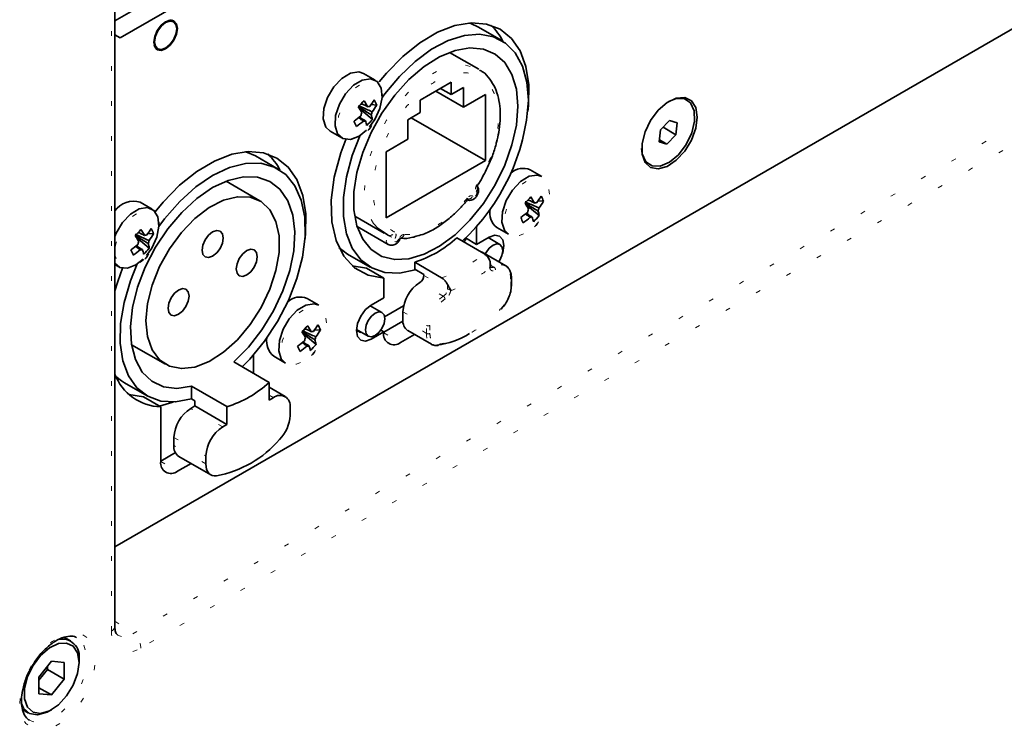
# Model space of a CAD drawing. Header units: millimetres. Extents: x 0 to 1118, y 0 to 864.
# Tile 104 of 250: x 248 to 268, y 667 to 682. Entities that reach past the tile are written whole.
import ezdxf

# ---------------------------------------------------------------- set-up
doc = ezdxf.new("R2010")
doc.units = ezdxf.units.MM
doc.linetypes.add('DOT2', pattern=[0.635, 0, -0.635])

msp = doc.modelspace()

# ---------------------------------------------------------------- linework, layer by layer
at = {"color": 7, "linetype": 'Continuous', "lineweight": 35}
for p, q in [((295.651, 697.171), (249.665, 670.624)), ((249.665, 668.959), (249.665, 687.291)), ((249.665, 681.666), (251.323, 682.623)), ((249.776, 681.312), (251.685, 682.414)), ((250.895, 681.665), (250.865, 681.683)), ((250.963, 681.51), (250.963, 681.5)), ((257.776, 681.26), (257.298, 681.536)), ((249.665, 681.376), (249.776, 681.312)), ((249.665, 681.373), (249.776, 681.312)), ((250.523, 681.09), (250.553, 681.074)), ((257.306, 680.651), (256.689, 681.007)), ((255.129, 680.421), (254.882, 680.564)), ((256.728, 680.384), (256.074, 680.006)), ((256.728, 680.119), (256.728, 680.384)), ((256.401, 680.195), (256.984, 679.858)), ((256.498, 680.251), (256.728, 680.119)), ((256.984, 680.267), (256.728, 680.119)), ((256.984, 679.858), (256.984, 680.267)), ((256.074, 680.006), (256.074, 679.741)), ((257.444, 680.124), (256.984, 679.858)), ((257.444, 678.736), (257.444, 680.124)), ((255.072, 679.6), (254.794, 679.833)), ((254.867, 679.92), (254.832, 679.922)), ((255.162, 679.901), (255.045, 679.909)), ((256.074, 679.741), (255.818, 679.593)), ((255.818, 679.593), (255.818, 679.185)), ((255.888, 679.634), (257.444, 678.736)), ((261.307, 679.576), (261.118, 679.378)), ((261.469, 679.526), (261.307, 679.576)), ((254.182, 679.351), (254.429, 679.209)), ((254.977, 679.368), (254.999, 679.39)), ((254.999, 679.39), (255.037, 679.435)), ((261.118, 679.378), (261.091, 679.128)), ((261.171, 679.433), (261.442, 679.277)), ((261.442, 679.277), (261.469, 679.526)), ((255.818, 679.185), (255.358, 678.92)), ((261.091, 679.128), (261.253, 679.078)), ((261.096, 679.169), (261.253, 679.078)), ((261.253, 679.078), (261.442, 679.277)), ((255.358, 678.92), (255.358, 677.531)), ((253.093, 678.557), (252.616, 678.832)), ((255.358, 677.531), (257.444, 678.736)), ((258.629, 678.4), (258.383, 678.543)), ((252.709, 677.891), (251.999, 678.301)), ((257.29, 678.235), (257.352, 678.329)), ((257.978, 678.473), (257.977, 678.474)), ((258.367, 677.899), (258.333, 677.901)), ((258.662, 677.88), (258.545, 677.888)), ((250.446, 677.718), (250.2, 677.86)), ((257.54, 677.716), (257.541, 677.715)), ((258.572, 677.579), (258.294, 677.812)), ((254.702, 677.565), (255.319, 677.208)), ((254.751, 677.35), (255.401, 676.975)), ((257.255, 676.976), (257.255, 677.354)), ((257.683, 677.33), (257.929, 677.188)), ((258.477, 677.347), (258.499, 677.369)), ((258.499, 677.369), (258.537, 677.413)), ((250.389, 676.897), (250.111, 677.13)), ((250.184, 677.217), (250.15, 677.219)), ((250.479, 677.198), (250.362, 677.205)), ((255.39, 677.173), (255.403, 677.167)), ((256.843, 677.111), (257.409, 676.784)), ((257.023, 677.11), (257.255, 676.976)), ((257.52, 677.129), (257.255, 676.976)), ((257.747, 676.973), (257.498, 677.117)), ((254.37, 676.907), (254.549, 676.772)), ((250.295, 676.665), (250.316, 676.687)), ((250.316, 676.687), (250.354, 676.731)), ((254.549, 676.772), (255.026, 676.497)), ((257.376, 676.809), (257.338, 676.825)), ((257.871, 676.523), (257.376, 676.809)), ((249.665, 676.552), (249.746, 676.506)), ((254.644, 676.527), (254.948, 676.475)), ((254.948, 676.475), (255.31, 676.266)), ((255.959, 676.601), (255.959, 676.458)), ((256.525, 676.274), (255.959, 676.601)), ((255.959, 676.458), (256.153, 676.345)), ((257.536, 676.477), (257.542, 676.517)), ((257.547, 676.529), (257.547, 676.565)), ((255.31, 676.266), (255.31, 675.854)), ((256.153, 676.345), (256.153, 676.325)), ((257.989, 676.107), (257.989, 676.274)), ((256.704, 676.033), (256.716, 676.003)), ((253.947, 675.697), (253.7, 675.839)), ((255.31, 675.854), (255.045, 675.701)), ((253.295, 675.77), (253.294, 675.77)), ((255.272, 675.544), (255.024, 675.687)), ((255.726, 675.682), (255.328, 675.452)), ((255.711, 675.56), (255.711, 675.393)), ((255.31, 675.13), (255.713, 675.362)), ((252.857, 675.012), (252.858, 675.012)), ((253.889, 674.875), (253.612, 675.109)), ((253.684, 675.195), (253.65, 675.198)), ((253.979, 675.177), (253.862, 675.184)), ((254.736, 675.189), (254.984, 675.046)), ((255.045, 674.986), (255.31, 675.139)), ((255.248, 675.175), (255.31, 675.139)), ((255.31, 675.139), (255.31, 675.128)), ((255.664, 674.915), (255.955, 675.083)), ((255.815, 675.164), (256.31, 674.878)), ((250.018, 674.869), (250.728, 674.459)), ((252.572, 674.269), (252.572, 674.651)), ((253, 674.627), (253.247, 674.484)), ((253.795, 674.644), (253.816, 674.665)), ((253.816, 674.665), (253.854, 674.71)), ((252.16, 674.507), (252.902, 674.078)), ((249.866, 674.069), (250.343, 673.794)), ((252.019, 673.568), (251.276, 673.996)), ((251.276, 673.996), (251.276, 673.733)), ((252.902, 673.705), (252.902, 674.078)), ((253.241, 673.781), (252.902, 673.976)), ((249.961, 673.824), (250.265, 673.772)), ((250.265, 673.772), (250.627, 673.563)), ((252.991, 673.756), (252.902, 673.705)), ((250.627, 673.563), (250.627, 672.416)), ((251.347, 673.583), (251.258, 673.532)), ((251.276, 673.733), (251.347, 673.693)), ((251.347, 673.693), (251.347, 673.583)), ((251.347, 673.583), (252.019, 673.195)), ((252.019, 673.195), (252.019, 673.568)), ((253.344, 673.385), (253.344, 673.552)), ((252.019, 673.195), (251.93, 673.144)), ((250.905, 672.919), (250.905, 672.753)), ((250.627, 672.426), (250.936, 672.604)), ((251.008, 672.524), (251.68, 672.136)), ((251.577, 672.532), (251.577, 672.365)), ((250.981, 672.212), (251.265, 672.376)), ((248.731, 668.651), (248.606, 668.723)), ((248.338, 668.221), (248.073, 667.891)), ((248.603, 668.197), (248.338, 668.221)), ((248.603, 667.844), (248.603, 668.197)), ((248.913, 668.199), (248.913, 668.25)), ((248.073, 667.828), (248.25, 668.048)), ((248.25, 668.048), (248.25, 668.111)), ((248.25, 668.048), (248.603, 667.844)), ((248.073, 667.891), (248.073, 667.538)), ((248.338, 667.514), (248.603, 667.844)), ((248.073, 667.667), (248.338, 667.514)), ((248.073, 667.538), (248.338, 667.514)), ((247.729, 667.209), (247.856, 667.135)), ((248.294, 667.179), (248.338, 667.204))]:
    msp.add_line(p, q, dxfattribs=at)
at = {"color": 7, "linetype": 'DOT2', "lineweight": 18}
for p, q in [((250.043, 668.8), (297.419, 696.15)), ((297.587, 695.85), (250.21, 668.5)), ((249.592, 668.857), (249.592, 687.189)), ((257.977, 678.473), (257.978, 678.473)), ((257.547, 676.541), (257.621, 676.499)), ((256.153, 676.325), (256.648, 676.039)), ((257.974, 676.087), (257.974, 676.254)), ((256.56, 675.886), (256.065, 676.172)), ((256.648, 676.039), (256.648, 676.132)), ((253.294, 675.77), (253.295, 675.77)), ((255.711, 675.56), (256.206, 675.274)), ((256.206, 675.107), (255.711, 675.393)), ((256.206, 675.107), (256.206, 675.274)), ((256.277, 675.274), (256.277, 675.107)), ((254.736, 675.165), (255.045, 674.986)), ((255.31, 675.119), (255.664, 674.915)), ((252.902, 673.807), (252.991, 673.756)), ((251.93, 673.144), (251.258, 673.532)), ((250.905, 672.919), (251.577, 672.532)), ((251.577, 672.365), (250.905, 672.753)), ((250.627, 672.416), (250.981, 672.212)), ((249.665, 669.066), (250.043, 668.8))]:
    msp.add_line(p, q, dxfattribs=at)
at = {"color": 7, "linetype": 'Continuous', "lineweight": 35, "flags": 128}
for points in [[(250.483, 681.223), (250.502, 681.343), (250.555, 681.467), (250.636, 681.575), (250.73, 681.651), (250.825, 681.684), (250.905, 681.669), (250.959, 681.607), (250.978, 681.508), (250.959, 681.388), (250.905, 681.265), (250.825, 681.156), (250.73, 681.08), (250.636, 681.047), (250.555, 681.062), (250.502, 681.124), (250.483, 681.223)], [(250.498, 681.231), (250.516, 681.139), (250.566, 681.081), (250.641, 681.066), (250.73, 681.097), (250.819, 681.169), (250.895, 681.271), (250.945, 681.387), (250.963, 681.5), (250.945, 681.592), (250.895, 681.65), (250.819, 681.665), (250.73, 681.634), (250.641, 681.562), (250.566, 681.461), (250.516, 681.344), (250.498, 681.231)], [(258.335, 679.767), (258.349, 679.893), (258.354, 680.322), (258.294, 680.707), (258.17, 681.037), (257.988, 681.301), (257.751, 681.491), (257.469, 681.601), (257.148, 681.627), (256.801, 681.569), (256.438, 681.428), (256.069, 681.21), (255.707, 680.92), (255.364, 680.568), (255.213, 680.386)], [(257.298, 681.536), (257.136, 681.61), (257.093, 681.623)], [(255.273, 680.056), (255.33, 680.134), (255.637, 680.502), (255.968, 680.818), (256.314, 681.071), (256.662, 681.254), (257.002, 681.361), (257.322, 681.388), (257.613, 681.334), (257.865, 681.201), (258.07, 680.994), (258.221, 680.719), (258.314, 680.384), (258.345, 680.001)], [(250.73, 681.097), (250.722, 681.092), (250.629, 681.06), (250.551, 681.075), (250.499, 681.135), (250.491, 681.156)], [(258.124, 679.874), (258.093, 680.232), (258.001, 680.542), (257.851, 680.792), (257.648, 680.972), (257.401, 681.077), (257.117, 681.102), (256.807, 681.047), (256.483, 680.914), (256.156, 680.707), (255.837, 680.434), (255.539, 680.105), (255.272, 679.731), (255.046, 679.327), (254.869, 678.906), (254.747, 678.485), (254.685, 678.077), (254.685, 677.699), (254.747, 677.363), (254.869, 677.082), (255.046, 676.866), (255.272, 676.723), (255.539, 676.657), (255.837, 676.672), (256.156, 676.767), (256.483, 676.938), (256.807, 677.179), (257.117, 677.481), (257.401, 677.834), (257.648, 678.225), (257.851, 678.64), (258.001, 679.063), (258.093, 679.479), (258.124, 679.874)], [(254.882, 680.564), (254.784, 680.595), (254.613, 680.568), (254.431, 680.458), (254.263, 680.281), (254.131, 680.06), (254.053, 679.825), (254.041, 679.608), (254.094, 679.439), (254.182, 679.351)], [(255.01, 679.443), (255.121, 679.598), (255.227, 679.83), (255.273, 680.06), (255.252, 680.257), (255.168, 680.394), (255.03, 680.453), (254.859, 680.425), (254.678, 680.316), (254.509, 680.138), (254.378, 679.918), (254.3, 679.683), (254.288, 679.466), (254.341, 679.296), (254.454, 679.196), (254.611, 679.18), (254.79, 679.25), (254.945, 679.372)], [(261.293, 679.978), (261.448, 680.037), (261.619, 680.033), (261.75, 679.944), (261.824, 679.78), (261.832, 679.561), (261.774, 679.315), (261.656, 679.07), (261.493, 678.856), (261.304, 678.699), (261.112, 678.617), (260.941, 678.622), (260.81, 678.711), (260.736, 678.875), (260.723, 678.991)], [(261.89, 679.649), (261.858, 679.849), (261.767, 679.991), (261.626, 680.06), (261.45, 680.048), (261.258, 679.955), (261.072, 679.794), (260.911, 679.579), (260.794, 679.336), (260.731, 679.091), (260.731, 678.869), (260.794, 678.695), (260.911, 678.588), (261.072, 678.56), (261.258, 678.613), (261.45, 678.742), (261.626, 678.932), (261.767, 679.164), (261.858, 679.412), (261.89, 679.649)], [(254.512, 679.18), (254.407, 678.897), (254.272, 678.388), (254.209, 677.901), (254.222, 677.451), (254.31, 677.055), (254.47, 676.729), (254.696, 676.483), (254.979, 676.327), (255.31, 676.266)], [(255.982, 676.444), (255.968, 676.44), (255.637, 676.373), (255.33, 676.386), (255.057, 676.48), (254.828, 676.651), (254.649, 676.893), (254.526, 677.199), (254.464, 677.559), (254.464, 677.962), (254.526, 678.394), (254.649, 678.841), (254.817, 679.267)], [(253.653, 677.063), (253.666, 677.19), (253.671, 677.618), (253.611, 678.004), (253.488, 678.334), (253.305, 678.598), (253.068, 678.788), (252.786, 678.897), (252.466, 678.924), (252.118, 678.866), (251.755, 678.725), (251.386, 678.506), (251.024, 678.216), (250.681, 677.864), (250.513, 677.661)], [(252.616, 678.832), (252.413, 678.919), (252.41, 678.92)], [(250.59, 677.353), (250.708, 677.511), (251.026, 677.874), (251.366, 678.18), (251.718, 678.421), (252.07, 678.587), (252.41, 678.673), (252.728, 678.677), (253.012, 678.598), (253.253, 678.44), (253.444, 678.206), (253.578, 677.905), (253.65, 677.547), (253.658, 677.144), (253.602, 676.709), (253.484, 676.256), (253.308, 675.8), (253.079, 675.357), (252.805, 674.941), (252.496, 674.566), (252.337, 674.404)], [(251.276, 673.996), (250.966, 673.95), (250.684, 673.986), (250.44, 674.102), (250.242, 674.295), (250.099, 674.557), (250.016, 674.878), (249.995, 675.248), (250.038, 675.651), (250.143, 676.074), (250.305, 676.5), (250.52, 676.914), (250.779, 677.302), (251.072, 677.647), (251.389, 677.939), (251.718, 678.166), (252.047, 678.319), (252.364, 678.393), (252.658, 678.386), (252.916, 678.298), (253.131, 678.131), (253.293, 677.892), (253.398, 677.59), (253.441, 677.237), (253.42, 676.843), (253.337, 676.426), (253.194, 675.999), (252.997, 675.579), (252.752, 675.18), (252.47, 674.818), (252.16, 674.507)], [(258.629, 678.4), (258.531, 678.431), (258.36, 678.404), (258.178, 678.294), (258.01, 678.117), (257.878, 677.896), (257.8, 677.661), (257.788, 677.445), (257.841, 677.275), (257.929, 677.188)], [(250.317, 675.367), (250.35, 675.733), (250.447, 676.121), (250.603, 676.51), (250.811, 676.885), (251.062, 677.226), (251.343, 677.518), (251.642, 677.747), (251.945, 677.903), (252.237, 677.977), (252.504, 677.968), (252.735, 677.875), (252.919, 677.702), (253.046, 677.458), (253.111, 677.154), (253.111, 676.804), (253.046, 676.425), (252.919, 676.034), (252.735, 675.65), (252.504, 675.29), (252.237, 674.972), (251.945, 674.71), (251.642, 674.516), (251.343, 674.4), (251.062, 674.367), (250.811, 674.419), (250.603, 674.552), (250.447, 674.762), (250.35, 675.038), (250.317, 675.367)], [(257.072, 677.919), (257.073, 677.92), (257.074, 677.926), (257.07, 677.935), (257.063, 677.946)], [(250.327, 676.739), (250.438, 676.895), (250.544, 677.127), (250.59, 677.357), (250.569, 677.553), (250.485, 677.69), (250.348, 677.749), (250.177, 677.722), (249.995, 677.612), (249.827, 677.435), (249.695, 677.214), (249.665, 677.144)], [(251.497, 676.854), (251.514, 676.961), (251.562, 677.072), (251.634, 677.169), (251.718, 677.237), (251.803, 677.266), (251.874, 677.252), (251.922, 677.197), (251.939, 677.109), (251.922, 677.002), (251.874, 676.891), (251.803, 676.795), (251.718, 676.726), (251.634, 676.697), (251.562, 676.711), (251.514, 676.766), (251.497, 676.854)], [(255.39, 677.173), (255.189, 677.306), (255.097, 677.413)], [(255.647, 677.083), (255.646, 677.082), (255.642, 677.08), (255.633, 677.079), (255.62, 677.08)], [(257.041, 677.099), (257.017, 677.062), (256.997, 677.022)], [(257.801, 676.785), (257.806, 676.8), (257.829, 676.951), (257.806, 677.074), (257.739, 677.151), (257.638, 677.17), (257.52, 677.129)], [(252.213, 676.461), (252.23, 676.568), (252.278, 676.679), (252.349, 676.775), (252.434, 676.844), (252.519, 676.873), (252.59, 676.859), (252.638, 676.804), (252.655, 676.716), (252.638, 676.609), (252.59, 676.498), (252.519, 676.402), (252.434, 676.333), (252.349, 676.304), (252.278, 676.318), (252.23, 676.373), (252.213, 676.461)], [(257.441, 676.772), (257.459, 676.807), (257.525, 676.896), (257.603, 676.959), (257.681, 676.986), (257.747, 676.973), (257.791, 676.922), (257.806, 676.841), (257.791, 676.743), (257.747, 676.641), (257.725, 676.607)], [(249.665, 676.582), (249.771, 676.493), (249.928, 676.477), (250.107, 676.547), (250.262, 676.668)], [(249.829, 676.476), (249.725, 676.193), (249.665, 676.001)], [(251.276, 673.733), (250.941, 673.668), (250.631, 673.686), (250.357, 673.786), (250.128, 673.965), (249.952, 674.217), (249.834, 674.533), (249.778, 674.904), (249.786, 675.317), (249.858, 675.758), (249.992, 676.213), (250.134, 676.564)], [(250.781, 675.634), (250.798, 675.742), (250.846, 675.852), (250.918, 675.949), (251.002, 676.017), (251.087, 676.047), (251.158, 676.033), (251.206, 675.977), (251.223, 675.89), (251.206, 675.782), (251.158, 675.672), (251.087, 675.575), (251.002, 675.507), (250.918, 675.477), (250.846, 675.491), (250.798, 675.546), (250.781, 675.634)], [(253.947, 675.697), (253.848, 675.728), (253.677, 675.701), (253.495, 675.591), (253.327, 675.414), (253.195, 675.193), (253.118, 674.958), (253.105, 674.741), (253.159, 674.572), (253.247, 674.484)], [(255.045, 675.701), (254.927, 675.605), (254.826, 675.47), (254.759, 675.315), (254.736, 675.165), (254.759, 675.042), (254.826, 674.964), (254.927, 674.945), (255.045, 674.986)], [(254.925, 675.178), (254.94, 675.277), (254.984, 675.378), (255.05, 675.467), (255.128, 675.53), (255.206, 675.557), (255.272, 675.544), (255.316, 675.494), (255.331, 675.413), (255.316, 675.314), (255.272, 675.212), (255.206, 675.123), (255.128, 675.061), (255.05, 675.034), (254.984, 675.046), (254.94, 675.097), (254.925, 675.178)], [(256.451, 674.853), (256.449, 674.853), (256.447, 674.852)], [(249.687, 674.203), (249.804, 674.108), (249.866, 674.069)], [(250.886, 673.665), (250.812, 673.638), (250.604, 673.576)], [(251.798, 672.114), (251.751, 672.114), (251.708, 672.123), (251.669, 672.143), (251.637, 672.172), (251.611, 672.209), (251.592, 672.255), (251.581, 672.307), (251.577, 672.365)], [(248.913, 668.199), (248.881, 668.397), (248.791, 668.537), (248.652, 668.604), (248.479, 668.592), (248.291, 668.501), (248.107, 668.342), (247.949, 668.131), (247.833, 667.892), (247.771, 667.65), (247.771, 667.431), (247.833, 667.26), (247.949, 667.155), (248.107, 667.127), (248.291, 667.179), (248.479, 667.306), (248.652, 667.494), (248.791, 667.722), (248.881, 667.966), (248.913, 668.199)], [(248.294, 667.179), (248.243, 667.152), (248.045, 667.095), (247.875, 667.125), (247.75, 667.239), (247.71, 667.318)]]:
    msp.add_lwpolyline(points, dxfattribs=at)
at = {"color": 7, "linetype": 'DOT2', "lineweight": 18, "flags": 128}
for points in [[(255.097, 677.413), (255.037, 677.512), (254.942, 677.781), (254.907, 678.1), (254.935, 678.456), (255.024, 678.834), (255.17, 679.215), (255.367, 679.584), (255.605, 679.924), (255.875, 680.219), (256.165, 680.458), (256.46, 680.629), (256.75, 680.724), (257.02, 680.74), (257.258, 680.676), (257.319, 680.643)], [(255, 679.391), (255.146, 679.585), (255.247, 679.806), (255.291, 680.026), (255.271, 680.214), (255.19, 680.344), (255.059, 680.401), (254.896, 680.375), (254.722, 680.27), (254.562, 680.101), (254.436, 679.89), (254.362, 679.665), (254.35, 679.458), (254.401, 679.296), (254.509, 679.201), (254.659, 679.186), (254.83, 679.252), (255, 679.391)], [(258.5, 677.37), (258.646, 677.564), (258.748, 677.785), (258.791, 678.004), (258.771, 678.192), (258.691, 678.323), (258.56, 678.379), (258.396, 678.353), (258.223, 678.249), (258.062, 678.079), (257.936, 677.868), (257.862, 677.644), (257.85, 677.437), (257.901, 677.275), (258.009, 677.18), (258.159, 677.164), (258.33, 677.231), (258.5, 677.37)], [(257.254, 678.083), (257.262, 678.069), (257.263, 678.049), (257.257, 678.027), (257.245, 678.005), (257.229, 677.987), (257.211, 677.976), (257.194, 677.975), (257.182, 677.982)], [(250.317, 676.688), (250.463, 676.882), (250.565, 677.103), (250.608, 677.322), (250.589, 677.51), (250.508, 677.641), (250.377, 677.697), (250.213, 677.671), (250.04, 677.567), (249.879, 677.397), (249.753, 677.186), (249.679, 676.962), (249.665, 676.859)], [(255.401, 676.975), (255.381, 676.993), (255.363, 677.041), (255.366, 677.104), (255.39, 677.173)], [(255.62, 677.08), (255.607, 677.059), (255.591, 677.041), (255.573, 677.031), (255.557, 677.03), (255.545, 677.038), (255.539, 677.054), (255.54, 677.075), (255.548, 677.098)], [(249.665, 676.774), (249.667, 676.755), (249.718, 676.593), (249.826, 676.498), (249.976, 676.482), (250.147, 676.549), (250.317, 676.688)], [(253.817, 674.667), (253.963, 674.86), (254.065, 675.082), (254.109, 675.301), (254.089, 675.489), (254.008, 675.62), (253.877, 675.676), (253.713, 675.65), (253.54, 675.545), (253.379, 675.376), (253.253, 675.165), (253.179, 674.941), (253.167, 674.734), (253.219, 674.572), (253.326, 674.476), (253.476, 674.461), (253.647, 674.527), (253.817, 674.667)], [(257.775, 675.631), (257.777, 675.626), (257.778, 675.621), (257.777, 675.618), (257.775, 675.617)], [(247.668, 667.338), (247.7, 667.615), (247.794, 667.906), (247.942, 668.189), (248.132, 668.44), (248.349, 668.638), (248.575, 668.769), (248.792, 668.82), (248.982, 668.789), (249.13, 668.677), (249.224, 668.494), (249.256, 668.254), (249.224, 667.978), (249.13, 667.686), (248.982, 667.403), (248.792, 667.153), (248.575, 666.954), (248.349, 666.823), (248.132, 666.772), (247.942, 666.803), (247.794, 666.915), (247.7, 667.098), (247.668, 667.338)], [(247.872, 666.984), (247.935, 666.955), (248.117, 666.939), (248.322, 667.003), (248.532, 667.143), (248.728, 667.344), (248.892, 667.591), (249.011, 667.86), (249.073, 668.128), (249.073, 668.37), (249.011, 668.567), (248.892, 668.699), (248.863, 668.716)]]:
    msp.add_lwpolyline(points, dxfattribs=at)
at = {"color": 7, "linetype": 'Continuous', "lineweight": 35}
for centre, radius, start, end in [((250.828, 681.547), 0.136, 60.5349, 105.2215), ((256.762, 680.715), 1.173, 26.4863, 47.2377), ((253.013, 681.656), 2.513, 314.5134, 318.5194), ((253.348, 678.979), 1.85, 28.6522, 33.1856), ((254.037, 680.635), 1.242, 322.0122, 329.9343), ((254.55, 679.692), 0.646, 18.8756, 29.6675), ((254.028, 680.228), 4.324, 312.6124, 356.9916), ((253.227, 678.851), 1.85, 28.6522, 33.1856), ((255.001, 679.788), 0.0832, 79.8243, 111.3412), ((254.82, 679.798), 0.249, 335.862, 350.9716), ((254.087, 680.524), 1.242, 322.0122, 329.9343), ((253.808, 680.846), 1.555, 304.3379, 311.158), ((240.779, 673.225), 15.281, 24.0437, 24.4994), ((253.858, 680.735), 1.555, 304.3379, 311.158), ((255.077, 679.636), 0.249, 155.862, 170.9716), ((254.896, 679.647), 0.0832, 259.8243, 291.3412), ((254.374, 679.375), 0.585, 9.6046, 19.3754), ((254.197, 680.309), 1.126, 312.0427, 320.9902), ((254.495, 679.502), 0.585, 9.6046, 19.3754), ((252.079, 678.012), 1.173, 26.4863, 47.2377), ((258.235, 678.189), 0.383, 67.3424, 132.1843), ((257.151, 678.156), 0.126, 324.3399, 14.7527), ((257.25, 678.196), 0.0372, 29.1346, 65.7586), ((256.513, 679.635), 2.513, 314.5134, 318.5194), ((256.848, 676.958), 1.85, 28.6522, 33.1856), ((257.537, 678.613), 1.242, 322.0122, 329.9343), ((258.051, 677.671), 0.646, 18.8756, 29.6675), ((250.059, 677.398), 0.484, 73.1382, 144.4954), ((257.924, 677.638), 0.391, 168.6235, 231.8606), ((256.727, 676.83), 1.85, 28.6522, 33.1856), ((258.577, 677.615), 0.249, 155.862, 170.9716), ((258.501, 677.767), 0.0832, 79.8243, 111.3412), ((258.32, 677.777), 0.249, 335.862, 350.9716), ((257.587, 678.503), 1.242, 322.0122, 329.9343), ((257.308, 678.825), 1.555, 304.3379, 311.158), ((244.28, 671.204), 15.281, 24.0437, 24.4994), ((257.358, 678.714), 1.555, 304.3379, 311.158), ((258.396, 677.625), 0.0832, 259.8243, 291.3412), ((257.874, 677.354), 0.585, 9.6046, 19.3754), ((257.697, 678.288), 1.126, 312.0427, 320.9902), ((257.995, 677.481), 0.585, 9.6046, 19.3754), ((248.33, 678.953), 2.513, 314.5134, 318.5194), ((248.665, 676.275), 1.85, 28.6522, 33.1856), ((249.354, 677.931), 1.242, 322.0122, 329.9343), ((249.868, 676.989), 0.646, 18.8756, 29.6675), ((248.544, 676.148), 1.85, 28.6522, 33.1856), ((250.318, 677.085), 0.0832, 79.8243, 111.3412), ((249.404, 677.821), 1.242, 322.0122, 329.9343), ((255.233, 678.878), 2.39, 287.6714, 312.3232), ((249.125, 678.143), 1.555, 304.3379, 311.158), ((236.097, 670.522), 15.281, 24.0437, 24.4994), ((249.175, 678.032), 1.555, 304.3379, 311.158), ((250.394, 676.933), 0.249, 155.862, 170.9716), ((250.213, 676.943), 0.0832, 259.8243, 291.3412), ((249.691, 676.672), 0.585, 9.6046, 19.3754), ((249.514, 677.606), 1.126, 312.0427, 320.9902), ((250.137, 677.095), 0.249, 335.862, 350.9716), ((249.812, 676.799), 0.585, 9.6046, 19.3754), ((257.784, 676.374), 0.173, 40.6499, 59.8211), ((255.962, 676.334), 0.192, 302.6055, 357.3945), ((256.479, 675.525), 0.768, 122.6055, 177.3945), ((253.552, 675.486), 0.383, 67.3424, 132.1843), ((251.83, 676.931), 2.513, 314.5134, 318.5194), ((252.165, 674.254), 1.85, 28.6522, 33.1856), ((252.854, 675.91), 1.242, 322.0122, 329.9343), ((253.368, 674.968), 0.646, 18.8756, 29.6675), ((255.958, 675.366), 0.248, 173.8675, 234.8204), ((253.242, 674.935), 0.391, 168.6235, 231.8606), ((252.044, 674.127), 1.85, 28.6522, 33.1856), ((253.894, 674.912), 0.249, 155.862, 170.9716), ((253.819, 675.064), 0.0832, 79.8243, 111.3412), ((253.637, 675.074), 0.249, 335.862, 350.9716), ((252.904, 675.799), 1.242, 322.0122, 329.9343), ((255.526, 675.086), 0.22, 169.0881, 308.9173), ((256.183, 676.609), 1.769, 277.9265, 301.7068), ((252.625, 676.122), 1.555, 304.3379, 311.158), ((239.597, 668.501), 15.281, 24.0437, 24.4994), ((252.675, 676.011), 1.555, 304.3379, 311.158), ((253.713, 674.922), 0.0832, 259.8243, 291.3412), ((253.191, 674.65), 0.585, 9.6046, 19.3754), ((253.014, 675.584), 1.126, 312.0427, 320.9902), ((253.312, 674.778), 0.585, 9.6046, 19.3754), ((250.66, 674.624), 1.062, 200.459, 268.2357), ((251.35, 675.746), 2.279, 287.0574, 312.9372), ((253.129, 673.587), 0.218, 350.786, 129.2033), ((251.673, 672.884), 0.768, 122.6055, 177.3945), ((252.565, 673.424), 0.78, 315.6802, 357.1412), ((252.344, 672.497), 0.768, 122.6055, 177.3945), ((251.151, 672.726), 0.248, 173.8675, 234.8204), ((251.368, 674.389), 2.315, 280.6887, 319.306), ((250.843, 672.381), 0.218, 170.786, 309.2033), ((248.552, 668.321), 0.368, 348.9188, 103.6072)]:
    msp.add_arc(centre, radius, start, end, dxfattribs=at)
at = {"color": 7, "linetype": 'DOT2', "lineweight": 18}
for centre, radius, start, end in [((257.064, 678.069), 0.147, 273.9312, 323.7572), ((255.911, 678.075), 1.042, 239.9952, 249.5947), ((255.433, 677.275), 0.112, 254.4282, 337.4907), ((255.633, 677.217), 0.112, 288.1982, 341.496), ((255.799, 678.552), 2.39, 287.6714, 312.3232), ((257.528, 676.53), 0.0192, 320.1171, 358.8442), ((257.584, 676.546), 0.0598, 243.7239, 307.2854), ((257.767, 676.294), 0.251, 65.6929, 125.6176), ((257.579, 676.434), 0.0768, 2.6055, 57.3945), ((257.965, 676.276), 0.024, 292.7377, 355.957), ((256.456, 676.048), 0.192, 302.6055, 357.3945), ((256.684, 676.109), 0.0781, 242.8874, 285.1251), ((257.964, 676.11), 0.0251, 294.3763, 354.2864), ((256.974, 675.239), 0.768, 122.6055, 177.3945), ((256.519, 675.821), 0.0768, 2.6054, 57.3945), ((256.242, 675.342), 0.0769, 242.6097, 297.3903), ((256.453, 675.081), 0.248, 173.8656, 234.8415), ((256.242, 675.175), 0.0769, 242.6097, 297.3903), ((256.438, 674.89), 0.0389, 289.4214, 347.5567), ((249.542, 668.97), 0.124, 293.8836, 354.7963), ((249.824, 668.481), 0.387, 2.7342, 55.5334)]:
    msp.add_arc(centre, radius, start, end, dxfattribs=at)
for centre, major_axis, ratio, start_param, end_param in [((250.212, 669.216), (0.439, 0.76), 0.575802, 2.357483, 3.92554), ((250.035, 669.318), (0.294, 0.555), 0.574051, 3.052964, 3.904969)]:
    msp.add_ellipse(centre, major_axis=major_axis, ratio=ratio, start_param=start_param, end_param=end_param, dxfattribs=at)
for points, knots in [([(255.537, 677.232), (255.446, 677.288), (255.26, 677.402), (255.105, 677.751), (255.066, 678.196), (255.149, 678.697), (255.343, 679.213), (255.638, 679.708), (256.005, 680.125), (256.401, 680.422), (256.797, 680.582), (257.164, 680.589), (257.459, 680.434), (257.653, 680.142), (257.736, 679.737), (257.697, 679.248), (257.542, 678.719), (257.356, 678.39), (257.265, 678.23)], [0, 0, 0, 0, 0.0610409, 0.125, 0.1889591, 0.25, 0.3110409, 0.375, 0.4389591, 0.5, 0.5610409, 0.625, 0.6889591, 0.75, 0.8110409, 0.875, 0.9389591, 1, 1, 1, 1]), ([(257.265, 678.23), (257.257, 678.216), (257.242, 678.188), (257.233, 678.144), (257.236, 678.105), (257.248, 678.09), (257.254, 678.083)], [0, 0, 0, 0, 0.250679, 0.500186, 0.759382, 1, 1, 1, 1]), ([(257.063, 677.946), (256.961, 677.83), (256.752, 677.592), (256.401, 677.342), (256.05, 677.187), (255.841, 677.183), (255.739, 677.182)], [0, 0, 0, 0, 0.24561, 0.5, 0.75439, 1, 1, 1, 1]), ([(257.182, 677.982), (257.175, 677.988), (257.161, 678), (257.128, 677.997), (257.094, 677.98), (257.073, 677.957), (257.063, 677.946)], [0, 0, 0, 0, 0.250679, 0.500186, 0.759382, 1, 1, 1, 1]), ([(255.548, 677.098), (255.554, 677.113), (255.566, 677.142), (255.569, 677.184), (255.56, 677.217), (255.544, 677.227), (255.537, 677.232)], [0, 0, 0, 0, 0.250679, 0.500186, 0.759382, 1, 1, 1, 1]), ([(255.739, 677.182), (255.728, 677.181), (255.708, 677.18), (255.673, 677.157), (255.641, 677.123), (255.627, 677.094), (255.62, 677.08)], [0, 0, 0, 0, 0.250679, 0.500186, 0.759382, 1, 1, 1, 1]), ([(257.536, 676.477), (257.54, 676.465), (257.549, 676.44), (257.578, 676.421), (257.615, 676.418), (257.643, 676.431), (257.656, 676.437)], [0, 0, 0, 0, 0.242943, 0.5, 0.757057, 1, 1, 1, 1]), ([(257.974, 676.254), (257.97, 676.297), (257.963, 676.365), (257.924, 676.428), (257.883, 676.462), (257.832, 676.481), (257.758, 676.483), (257.696, 676.455), (257.656, 676.437)], [0, 0, 0, 0, 0.2394429, 0.3696263, 0.4999999, 0.6301834, 0.7605571, 1, 1, 1, 1]), ([(257.775, 675.631), (257.803, 675.663), (257.859, 675.729), (257.923, 675.849), (257.966, 675.974), (257.972, 676.05), (257.974, 676.087)], [0, 0, 0, 0, 0.24442, 0.5, 0.75558, 1, 1, 1, 1]), ([(256.595, 675.825), (256.555, 675.797), (256.494, 675.754), (256.419, 675.665), (256.369, 675.588), (256.328, 675.506), (256.288, 675.398), (256.281, 675.322), (256.277, 675.274)], [0, 0, 0, 0, 0.239443, 0.369626, 0.5, 0.630183, 0.760557, 1, 1, 1, 1]), ([(256.716, 676.003), (256.711, 675.986), (256.702, 675.951), (256.673, 675.898), (256.636, 675.853), (256.609, 675.834), (256.595, 675.825)], [0, 0, 0, 0, 0.2429429, 0.5, 0.7570571, 1, 1, 1, 1]), ([(256.476, 674.881), (256.58, 674.9), (256.791, 674.939), (257.126, 675.099), (257.461, 675.326), (257.671, 675.53), (257.775, 675.631)], [0, 0, 0, 0, 0.247677, 0.5, 0.752323, 1, 1, 1, 1]), ([(256.277, 675.107), (256.28, 675.073), (256.285, 675.004), (256.328, 674.928), (256.392, 674.882), (256.448, 674.882), (256.476, 674.881)], [0, 0, 0, 0, 0.24442, 0.5, 0.75558, 1, 1, 1, 1])]:
    msp.add_open_spline(points, degree=3, knots=knots, dxfattribs=at)
at = {"color": 7, "linetype": 'Continuous', "lineweight": 35}
for points, knots in [([(257.677, 679.124), (257.693, 679.19), (257.731, 679.344), (257.756, 679.578), (257.755, 679.823), (257.721, 680.054), (257.651, 680.267), (257.54, 680.452), (257.427, 680.581), (257.34, 680.624), (257.316, 680.636)], [0, 0, 0, 0, 0.101798, 0.233531, 0.368827, 0.506942, 0.647779, 0.792418, 0.943844, 1, 1, 1, 1]), ([(255.047, 679.697), (255.035, 679.704), (254.948, 679.759), (254.858, 679.815), (254.78, 679.865), (254.777, 679.866)], [0, 0, 0, 0, 0.134772, 0.969012, 1, 1, 1, 1]), ([(254.778, 679.89), (254.783, 679.888), (254.867, 679.851), (254.962, 679.807), (255.053, 679.765), (255.066, 679.759)], [0, 0, 0, 0, 0.049753, 0.867838, 1, 1, 1, 1]), ([(254.841, 679.933), (254.873, 679.917), (254.916, 679.894), (254.96, 679.872), (254.971, 679.866)], [0, 0, 0, 0, 0.7383, 1, 1, 1, 1]), ([(254.881, 679.565), (254.87, 679.572), (254.837, 679.596), (254.804, 679.62), (254.781, 679.637)], [0, 0, 0, 0, 0.323357, 1, 1, 1, 1]), ([(254.798, 679.65), (254.829, 679.63), (254.871, 679.603), (254.914, 679.577), (254.926, 679.569)], [0, 0, 0, 0, 0.716382, 1, 1, 1, 1]), ([(257.352, 678.329), (257.416, 678.448), (257.505, 678.614), (257.602, 678.867), (257.654, 679.013), (257.674, 679.109), (257.677, 679.124)], [0, 0, 0, 0, 0.457272, 0.64122, 0.943232, 1, 1, 1, 1]), ([(257.08, 677.906), (257.084, 677.904), (257.105, 677.897), (257.144, 677.902), (257.192, 677.919), (257.237, 677.954), (257.277, 678.007), (257.3, 678.073), (257.302, 678.138), (257.286, 678.174), (257.278, 678.191)], [0, 0, 0, 0, 0.0338235, 0.1505678, 0.2666859, 0.3959627, 0.5489233, 0.7225081, 0.870094, 1, 1, 1, 1]), ([(257.271, 678.187), (257.271, 678.187), (257.271, 678.187), (257.272, 678.19), (257.273, 678.196), (257.277, 678.204), (257.28, 678.21), (257.282, 678.214)], [0, 0, 0, 0, 0.155081, 0.287569, 0.47104, 0.709721, 1, 1, 1, 1]), ([(256.017, 677.153), (256.066, 677.166), (256.195, 677.2), (256.401, 677.31), (256.633, 677.469), (256.834, 677.651), (256.983, 677.808), (257.055, 677.899), (257.077, 677.929)], [0, 0, 0, 0, 0.134488, 0.350803, 0.556283, 0.76851, 0.925804, 1, 1, 1, 1]), ([(257.072, 677.919), (257.074, 677.921), (257.077, 677.924), (257.079, 677.927), (257.081, 677.928), (257.081, 677.928), (257.08, 677.928)], [0, 0, 0, 0, 0.312232, 0.611979, 0.902798, 1, 1, 1, 1]), ([(258.341, 677.912), (258.373, 677.895), (258.416, 677.873), (258.46, 677.85), (258.471, 677.844)], [0, 0, 0, 0, 0.7383, 1, 1, 1, 1]), ([(258.278, 677.869), (258.283, 677.867), (258.367, 677.829), (258.462, 677.786), (258.553, 677.744), (258.566, 677.738)], [0, 0, 0, 0, 0.049753, 0.867838, 1, 1, 1, 1]), ([(258.547, 677.675), (258.535, 677.683), (258.448, 677.738), (258.358, 677.794), (258.28, 677.843), (258.278, 677.845)], [0, 0, 0, 0, 0.134772, 0.969012, 1, 1, 1, 1]), ([(258.381, 677.543), (258.371, 677.551), (258.337, 677.575), (258.304, 677.599), (258.281, 677.615)], [0, 0, 0, 0, 0.323357, 1, 1, 1, 1]), ([(258.298, 677.628), (258.329, 677.609), (258.372, 677.582), (258.414, 677.555), (258.426, 677.548)], [0, 0, 0, 0, 0.716382, 1, 1, 1, 1]), ([(250.095, 677.187), (250.1, 677.185), (250.184, 677.147), (250.279, 677.104), (250.37, 677.062), (250.383, 677.056)], [0, 0, 0, 0, 0.049753, 0.867838, 1, 1, 1, 1]), ([(250.364, 676.993), (250.352, 677.001), (250.265, 677.055), (250.175, 677.112), (250.097, 677.161), (250.095, 677.163)], [0, 0, 0, 0, 0.134772, 0.969012, 1, 1, 1, 1]), ([(250.158, 677.23), (250.19, 677.213), (250.233, 677.191), (250.277, 677.168), (250.288, 677.162)], [0, 0, 0, 0, 0.7383, 1, 1, 1, 1]), ([(255.402, 676.978), (255.408, 676.973), (255.43, 676.959), (255.473, 676.953), (255.523, 676.961), (255.571, 676.984), (255.616, 677.024), (255.636, 677.062), (255.647, 677.083)], [0, 0, 0, 0, 0.078417, 0.253938, 0.416106, 0.583708, 0.776113, 1, 1, 1, 1]), ([(255.64, 677.112), (255.651, 677.11), (255.738, 677.092), (255.867, 677.105), (255.984, 677.142), (256.017, 677.153)], [0, 0, 0, 0, 0.095426, 0.74625, 1, 1, 1, 1]), ([(255.647, 677.083), (255.648, 677.086), (255.651, 677.092), (255.655, 677.099), (255.659, 677.104), (255.662, 677.107), (255.664, 677.109), (255.667, 677.111), (255.668, 677.112), (255.667, 677.112), (255.667, 677.112)], [0, 0, 0, 0, 0.196585, 0.363343, 0.494053, 0.586956, 0.663967, 0.753642, 0.967915, 1, 1, 1, 1]), ([(250.198, 676.861), (250.188, 676.869), (250.154, 676.893), (250.121, 676.917), (250.098, 676.933)], [0, 0, 0, 0, 0.323357, 1, 1, 1, 1]), ([(250.115, 676.946), (250.146, 676.927), (250.189, 676.9), (250.231, 676.873), (250.243, 676.866)], [0, 0, 0, 0, 0.716382, 1, 1, 1, 1]), ([(257.409, 676.784), (257.426, 676.772), (257.461, 676.748), (257.504, 676.696), (257.524, 676.658), (257.532, 676.643)], [0, 0, 0, 0, 0.3674965, 0.7348101, 1, 1, 1, 1]), ([(257.542, 676.517), (257.546, 676.55), (257.551, 676.592), (257.536, 676.633), (257.532, 676.643)], [0, 0, 0, 0, 0.752751, 1, 1, 1, 1]), ([(257.558, 676.492), (257.555, 676.495), (257.549, 676.501), (257.548, 676.52), (257.547, 676.529)], [0, 0, 0, 0, 0.487928, 1, 1, 1, 1]), ([(257.921, 676.481), (257.921, 676.482), (257.909, 676.501), (257.89, 676.512), (257.871, 676.523)], [0, 0, 0, 0, 0.009373, 1, 1, 1, 1]), ([(257.989, 676.274), (257.987, 676.301), (257.984, 676.356), (257.961, 676.428), (257.935, 676.464), (257.921, 676.481)], [0, 0, 0, 0, 0.331139, 0.665918, 1, 1, 1, 1]), ([(256.648, 676.132), (256.636, 676.154), (256.611, 676.199), (256.566, 676.247), (256.536, 676.266), (256.525, 676.274)], [0, 0, 0, 0, 0.377271, 0.754863, 1, 1, 1, 1]), ([(256.648, 676.132), (256.655, 676.12), (256.675, 676.082), (256.693, 676.053), (256.704, 676.033)], [0, 0, 0, 0, 0.334586, 1, 1, 1, 1]), ([(257.775, 675.617), (257.806, 675.652), (257.866, 675.722), (257.934, 675.851), (257.98, 675.984), (257.986, 676.066), (257.989, 676.107)], [0, 0, 0, 0, 0.249486, 0.499318, 0.749492, 1, 1, 1, 1]), ([(253.658, 675.209), (253.69, 675.192), (253.733, 675.17), (253.777, 675.147), (253.788, 675.141)], [0, 0, 0, 0, 0.7383, 1, 1, 1, 1]), ([(253.864, 674.972), (253.852, 674.98), (253.765, 675.034), (253.675, 675.091), (253.598, 675.14), (253.595, 675.142)], [0, 0, 0, 0, 0.134772, 0.969012, 1, 1, 1, 1]), ([(253.596, 675.166), (253.6, 675.164), (253.684, 675.126), (253.78, 675.082), (253.871, 675.04), (253.883, 675.035)], [0, 0, 0, 0, 0.049753, 0.867838, 1, 1, 1, 1]), ([(253.699, 674.84), (253.688, 674.848), (253.654, 674.872), (253.621, 674.896), (253.599, 674.912)], [0, 0, 0, 0, 0.323357, 1, 1, 1, 1]), ([(253.615, 674.925), (253.646, 674.906), (253.689, 674.879), (253.731, 674.852), (253.744, 674.844)], [0, 0, 0, 0, 0.716382, 1, 1, 1, 1]), ([(256.314, 674.876), (256.335, 674.867), (256.377, 674.848), (256.426, 674.851), (256.451, 674.853)], [0, 0, 0, 0, 0.5023891, 1, 1, 1, 1]), ([(249.716, 668.782), (249.71, 668.786), (249.697, 668.794), (249.669, 668.867), (249.666, 668.935), (249.665, 668.959)], [0, 0, 0, 0, 0.392275, 0.791704, 1, 1, 1, 1]), ([(247.932, 668.119), (247.957, 668.162), (248.027, 668.287), (248.18, 668.462), (248.37, 668.624), (248.559, 668.724), (248.723, 668.753), (248.82, 668.747), (248.857, 668.716), (248.862, 668.712)], [0, 0, 0, 0, 0.093624, 0.271197, 0.447531, 0.621873, 0.794703, 0.969294, 1, 1, 1, 1]), ([(247.704, 667.389), (247.706, 667.427), (247.71, 667.54), (247.757, 667.75), (247.836, 667.964), (247.909, 668.081), (247.932, 668.119)], [0, 0, 0, 0, 0.1719739, 0.5050076, 0.8406035, 1, 1, 1, 1]), ([(247.874, 666.988), (247.868, 666.99), (247.823, 667.006), (247.769, 667.083), (247.713, 667.22), (247.707, 667.337), (247.704, 667.389)], [0, 0, 0, 0, 0.055422, 0.4107348, 0.7428267, 1, 1, 1, 1])]:
    msp.add_open_spline(points, degree=3, knots=knots, dxfattribs=at)
at = {"color": 7, "linetype": 'DOT2', "lineweight": 18}
msp.add_open_spline([(256.716, 676.003), (256.852, 676.057), (257.126, 676.165), (257.399, 676.373), (257.536, 676.477)], degree=3, dxfattribs=at)

doc.saveas('drawing.dxf')
